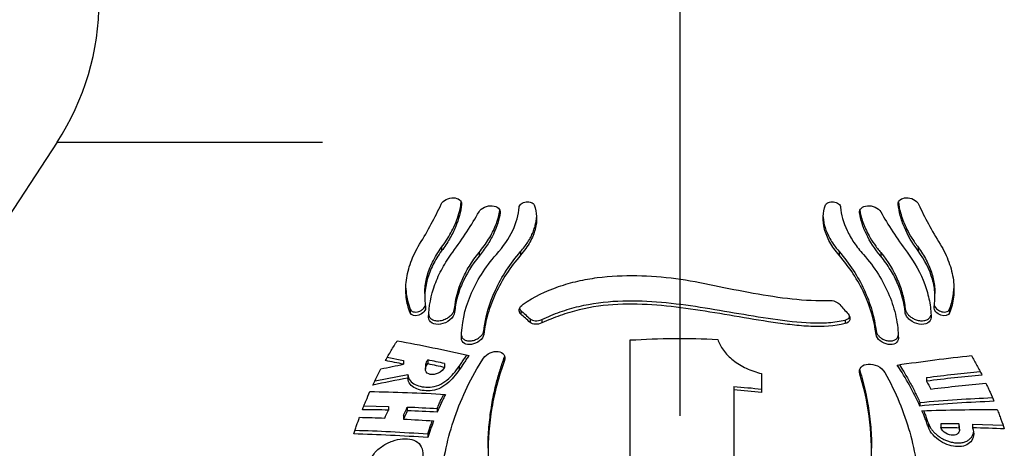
# Model space of a CAD drawing. Header units: millimetres. Extents: x 8 to 586, y 8 to 412.
# Tile 15 of 58: x 65 to 96, y 315 to 329. Entities that reach past the tile are written whole.
import ezdxf

# ---------------------------------------------------------------- set-up
doc = ezdxf.new("R2010")
doc.units = ezdxf.units.MM
doc.linetypes.add('CENTERX2', pattern=[20.32, 12.7, -2.54, 2.54, -2.54])
doc.layers.add('CENTERLINE', color=4, linetype='CENTERX2')
doc.layers.add('DETAIL', color=3, linetype='Continuous')
doc.layers.add('OUTLINE', color=7, linetype='Continuous', lineweight=25)

msp = doc.modelspace()

# ---------------------------------------------------------------- linework, layer by layer
at = {"layer": 'CENTERLINE'}
msp.add_line((85.74983, 389.97839), (85.74983, 154.93955), dxfattribs=at)
at = {"layer": 'DETAIL'}
for p, q in [((66.44556, 324.80584), (74.67735, 324.80584)), ((78.36411, 321.54295), (78.36411, 321.43129)), ((79.52426, 321.37703), (79.52426, 321.26606)), ((80.81332, 321.40896), (80.81332, 321.29846)), ((90.68634, 321.40896), (90.68634, 321.29846)), ((91.9754, 321.37703), (91.9754, 321.26606)), ((93.13555, 321.54295), (93.13555, 321.43129)), ((77.38986, 319.6231), (77.38986, 319.50854)), ((78.76771, 319.64375), (78.76771, 319.53119)), ((80.81965, 319.58468), (80.81965, 319.47416)), ((92.73195, 319.64375), (92.73195, 319.53119)), ((94.10981, 319.6231), (94.10981, 319.50854)), ((81.10812, 319.32399), (81.10812, 319.21369)), ((81.47332, 319.30619), (81.47332, 319.19615)), ((90.87289, 319.28685), (90.87289, 319.17618)), ((79.66848, 318.95282), (79.66848, 318.84117)), ((91.83118, 318.95282), (91.83118, 318.84117)), ((80.31596, 318.1435), (80.31596, 318.03256)), ((91.32805, 317.71967), (91.32805, 317.60859)), ((93.45295, 316.08165), (93.45295, 315.96766))]:
    msp.add_line(p, q, dxfattribs=at)
at = {"layer": 'OUTLINE'}
for p, q in [((66.44556, 324.80584), (51.70518, 302.26208)), ((77.84275, 320.11086), (77.84275, 319.99684)), ((93.65691, 319.99733), (93.65691, 320.11039)), ((76.68212, 318.1334), (77.18668, 318.0337)), ((77.18668, 318.0337), (77.18668, 317.91813)), ((77.93774, 318.05161), (77.93774, 317.93736)), ((80.31596, 318.1435), (80.31973, 318.16582)), ((77.86184, 317.88058), (77.86184, 317.76613)), ((78.45885, 317.93969), (78.45885, 317.82626)), ((78.91375, 317.85356), (78.91375, 317.74081)), ((91.32526, 317.7355), (91.32805, 317.71967)), ((76.30161, 317.40155), (77.31824, 317.60396)), ((77.31824, 317.60396), (77.31824, 317.48858)), ((93.39459, 317.50784), (93.39459, 317.39382)), ((87.42262, 317.22609), (87.42262, 317.12207)), ((75.956, 316.62517), (76.71684, 316.61064)), ((76.71684, 316.61064), (76.71684, 316.49417)), ((77.30164, 316.591), (77.30164, 316.47563)), ((78.22774, 316.54603), (78.22774, 316.43226)), ((93.18979, 316.73408), (93.18979, 316.62042)), ((77.18668, 316.33427), (77.18668, 316.21873)), ((93.83681, 316.06947), (93.83681, 315.95483)), ((94.40069, 316.06642), (94.40069, 315.95077)), ((94.41433, 315.87809), (94.41433, 315.99438)), ((94.82132, 316.06005), (95.76423, 316.03218)), ((94.82132, 316.06005), (94.82132, 315.94361)), ((77.93774, 315.75625), (77.93774, 315.64215)), ((91.69196, 315.19955), (91.69196, 315.31096))]:
    msp.add_line(p, q, dxfattribs=at)
msp.add_arc((59.74983, 329.18388), 8, 326.821068, 0, dxfattribs=at)
for points, knots in [([(78.35085, 322.87738), (78.37747, 322.93519), (78.4343, 322.9902), (78.57684, 323.06343), (78.66128, 323.08121), (78.81036, 323.07543), (78.87587, 323.05276), (78.96366, 322.98085), (78.98669, 322.93149), (78.98118, 322.8767)], [0, 0, 0, 0, 0.25, 0.25, 0.5, 0.5, 0.75, 0.75, 1, 1, 1, 1]), ([(78.36411, 321.54295), (78.41752, 321.61744), (78.52434, 321.76644), (78.65884, 321.99355), (78.77319, 322.22216), (78.86963, 322.46611), (78.94085, 322.70589), (78.96308, 322.86539), (78.97312, 322.93738)], [0, 0, 0, 0, 0.15817519, 0.31636109, 0.47964127, 0.64293611, 0.83884427, 1, 1, 1, 1]), ([(80.76759, 322.78474), (80.77012, 322.821), (80.79201, 322.85853), (80.87222, 322.92165), (80.92939, 322.94487), (81.04471, 322.96091), (81.10208, 322.954), (81.1891, 322.91802), (81.21977, 322.88932), (81.23224, 322.85597)], [0, 0, 0, 0, 0.25, 0.25, 0.5, 0.5, 0.75, 0.75, 1, 1, 1, 1]), ([(90.26742, 322.85597), (90.2799, 322.88933), (90.31004, 322.91769), (90.39716, 322.95394), (90.45381, 322.96091), (90.56947, 322.94514), (90.62689, 322.92192), (90.70723, 322.85903), (90.72953, 322.82106), (90.73207, 322.78474)], [0, 0, 0, 0, 0.25, 0.25, 0.5, 0.5, 0.75, 0.75, 1, 1, 1, 1]), ([(92.51848, 322.8767), (92.51297, 322.93155), (92.53546, 322.98035), (92.62411, 323.05308), (92.68859, 323.07533), (92.83837, 323.08127), (92.92156, 323.06397), (93.06568, 322.99015), (93.12215, 322.93528), (93.14882, 322.87738)], [0, 0, 0, 0, 0.25, 0.25, 0.5, 0.5, 0.75, 0.75, 1, 1, 1, 1]), ([(92.52699, 322.93047), (92.53393, 322.87828), (92.55029, 322.75523), (92.60261, 322.5544), (92.68093, 322.32942), (92.79195, 322.08455), (92.93792, 321.8213), (93.06941, 321.6361), (93.13555, 321.54295)], [0, 0, 0, 0, 0.11764563, 0.27733323, 0.44119605, 0.60504402, 0.80133334, 1, 1, 1, 1]), ([(78.98118, 322.8767), (78.95796, 322.64553), (78.89636, 322.41037), (78.74242, 322.04652), (78.68028, 321.92277), (78.53694, 321.67688), (78.45557, 321.55412), (78.36411, 321.43129)], [0, 0, 0, 0, 0.5, 0.5, 0.75, 0.75, 1, 1, 1, 1]), ([(79.52408, 322.64509), (79.55572, 322.70219), (79.61778, 322.75509), (79.7706, 322.82273), (79.85978, 322.83677), (80.01426, 322.82363), (80.08052, 322.79742), (80.16672, 322.72074), (80.18761, 322.67014), (80.17957, 322.61519)], [0, 0, 0, 0, 0.25, 0.25, 0.5, 0.5, 0.75, 0.75, 1, 1, 1, 1]), ([(79.52426, 321.37703), (79.5789, 321.446), (79.68818, 321.58396), (79.82722, 321.79487), (79.94682, 322.00755), (80.05016, 322.23572), (80.12944, 322.46225), (80.15768, 322.61387), (80.17055, 322.683)], [0, 0, 0, 0, 0.15711063, 0.31423256, 0.47642523, 0.63863263, 0.83521486, 1, 1, 1, 1]), ([(80.17957, 322.61519), (80.14794, 322.39893), (80.07918, 322.17887), (79.91574, 321.83892), (79.85064, 321.72342), (79.70189, 321.4943), (79.61805, 321.3801), (79.52426, 321.26606)], [0, 0, 0, 0, 0.5, 0.5, 0.75, 0.75, 1, 1, 1, 1]), ([(80.06137, 321.31712), (80.28255, 321.56568), (80.44952, 321.81355), (80.68645, 322.31155), (80.75132, 322.55192), (80.76759, 322.78474)], [0, 0, 0, 0, 0.5, 0.5, 1, 1, 1, 1]), ([(81.23224, 322.85597), (81.27658, 322.73743), (81.30143, 322.6195), (81.31364, 322.37099), (81.3003, 322.24055), (81.2325, 321.97592), (81.17877, 321.84247), (81.02874, 321.57177), (80.93123, 321.43351), (80.81332, 321.29846)], [0, 0, 0, 0, 0.25, 0.25, 0.5, 0.5, 0.75, 0.75, 1, 1, 1, 1]), ([(90.68634, 321.29846), (90.56868, 321.43322), (90.47336, 321.56806), (90.32263, 321.83864), (90.26736, 321.97548), (90.1996, 322.23928), (90.18606, 322.36783), (90.19803, 322.61915), (90.22314, 322.73759), (90.26742, 322.85597)], [0, 0, 0, 0, 0.25, 0.25, 0.5, 0.5, 0.75, 0.75, 1, 1, 1, 1]), ([(90.73207, 322.78474), (90.74834, 322.55201), (90.81254, 322.31367), (90.98946, 321.94075), (91.06178, 321.81497), (91.23074, 321.56569), (91.32774, 321.44136), (91.43829, 321.31712)], [0, 0, 0, 0, 0.5, 0.5, 0.75, 0.75, 1, 1, 1, 1]), ([(91.32009, 322.61519), (91.31204, 322.6702), (91.33251, 322.72028), (91.41924, 322.79759), (91.48481, 322.82348), (91.63937, 322.83682), (91.72788, 322.82313), (91.88184, 322.75524), (91.94389, 322.70228), (91.97558, 322.64509)], [0, 0, 0, 0, 0.25, 0.25, 0.5, 0.5, 0.75, 0.75, 1, 1, 1, 1]), ([(91.9754, 321.26606), (91.78766, 321.49436), (91.64113, 321.72101), (91.47694, 322.06092), (91.43157, 322.17463), (91.36124, 322.39735), (91.33592, 322.50695), (91.32009, 322.61519)], [0, 0, 0, 0, 0.5, 0.5, 0.75, 0.75, 1, 1, 1, 1]), ([(91.3284, 322.68374), (91.33773, 322.63154), (91.35888, 322.51325), (91.41798, 322.32238), (91.50217, 322.1127), (91.61902, 321.88391), (91.77114, 321.63746), (91.90703, 321.46419), (91.9754, 321.37703)], [0, 0, 0, 0, 0.12456814, 0.28229467, 0.44413208, 0.60595464, 0.80176553, 1, 1, 1, 1]), ([(93.13555, 321.43129), (92.95246, 321.67718), (92.81119, 321.92027), (92.65647, 322.2841), (92.61452, 322.40571), (92.55151, 322.64386), (92.5301, 322.761), (92.51848, 322.8767)], [0, 0, 0, 0, 0.5, 0.5, 0.75, 0.75, 1, 1, 1, 1]), ([(80.81332, 321.40896), (80.85446, 321.45807), (80.93675, 321.55629), (81.04074, 321.70726), (81.12953, 321.86), (81.20015, 322.01202), (81.25315, 322.16092), (81.28776, 322.30691), (81.30485, 322.41052), (81.30557, 322.46465), (81.30566, 322.47136)], [0, 0, 0, 0, 0.13831689, 0.27664385, 0.41941025, 0.56218926, 0.70034123, 0.83850316, 0.97997174, 1, 1, 1, 1]), ([(90.19254, 322.49011), (90.19669, 322.43695), (90.20511, 322.32927), (90.24579, 322.1621), (90.30796, 321.98886), (90.3957, 321.81153), (90.51606, 321.61631), (90.62553, 321.48301), (90.68634, 321.40896)], [0, 0, 0, 0, 0.15363011, 0.31124865, 0.46884944, 0.63231173, 0.79575124, 1, 1, 1, 1]), ([(77.38986, 319.50854), (77.32884, 319.6617), (77.28812, 319.82297), (77.24826, 320.16187), (77.24941, 320.34144), (77.29711, 320.70813), (77.34295, 320.89363), (77.47933, 321.26693), (77.5708, 321.45593), (77.68377, 321.63973)], [0, 0, 0, 0, 0.25, 0.25, 0.5, 0.5, 0.75, 0.75, 1, 1, 1, 1]), ([(78.36411, 321.43129), (78.25821, 321.28906), (78.16876, 321.14387), (78.02112, 320.84929), (77.96268, 320.69894), (77.83748, 320.24977), (77.82174, 319.96103), (77.86882, 319.69109)], [0, 0, 0, 0, 0.25, 0.25, 0.5, 0.5, 1, 1, 1, 1]), ([(77.84536, 320.11088), (77.84474, 320.13889), (77.84262, 320.23468), (77.86242, 320.40437), (77.90603, 320.62264), (77.97707, 320.84838), (78.07692, 321.08136), (78.20322, 321.31488), (78.31048, 321.46692), (78.36411, 321.54295)], [0, 0, 0, 0, 0.061068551, 0.208860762, 0.356648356, 0.51456327, 0.672476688, 0.83623725, 1, 1, 1, 1]), ([(77.96243, 319.37667), (77.96868, 319.70757), (78.03336, 320.04571), (78.22049, 320.5586), (78.29854, 320.73096), (78.48205, 321.06706), (78.58781, 321.2319), (78.70786, 321.39267)], [0, 0, 0, 0, 0.5, 0.5, 0.75, 0.75, 1, 1, 1, 1]), ([(78.76771, 319.64375), (78.79421, 319.93531), (78.87035, 320.22915), (79.06018, 320.66884), (79.13674, 320.81589), (79.31289, 321.10185), (79.41264, 321.24143), (79.52426, 321.37703)], [0, 0, 0, 0, 0.5, 0.5, 0.75, 0.75, 1, 1, 1, 1]), ([(79.66848, 318.95282), (79.72165, 319.37905), (79.84422, 319.8024), (80.13131, 320.42459), (80.24515, 320.63084), (80.5053, 321.03028), (80.65131, 321.22341), (80.81332, 321.40896)], [0, 0, 0, 0, 0.5, 0.5, 0.75, 0.75, 1, 1, 1, 1]), ([(90.68634, 321.40896), (91.01035, 321.0379), (91.26753, 320.64076), (91.55609, 320.01885), (91.63619, 319.80597), (91.76034, 319.37944), (91.8046, 319.16593), (91.83118, 318.95282)], [0, 0, 0, 0, 0.5, 0.5, 0.75, 0.75, 1, 1, 1, 1]), ([(91.9754, 321.37703), (92.19864, 321.10584), (92.37286, 320.82147), (92.56373, 320.38188), (92.61555, 320.23241), (92.69283, 319.93656), (92.7187, 319.78954), (92.73195, 319.64375)], [0, 0, 0, 0, 0.5, 0.5, 0.75, 0.75, 1, 1, 1, 1]), ([(92.7918, 321.39267), (93.03188, 321.07118), (93.21356, 320.73626), (93.40185, 320.2234), (93.4503, 320.05015), (93.51618, 319.71006), (93.53411, 319.54214), (93.53723, 319.37667)], [0, 0, 0, 0, 0.5, 0.5, 0.75, 0.75, 1, 1, 1, 1]), ([(93.13555, 321.54295), (93.18221, 321.47732), (93.27552, 321.34607), (93.39199, 321.14075), (93.48974, 320.93095), (93.56542, 320.72), (93.61821, 320.51223), (93.651, 320.30844), (93.65475, 320.17648), (93.65664, 320.11038)], [0, 0, 0, 0, 0.1416013, 0.28320128, 0.42895892, 0.57471711, 0.71631089, 0.85790784, 1, 1, 1, 1]), ([(93.63084, 319.69109), (93.65442, 319.82632), (93.66206, 319.96571), (93.64509, 320.2524), (93.62025, 320.40057), (93.49447, 320.85072), (93.34778, 321.14627), (93.13555, 321.43129)], [0, 0, 0, 0, 0.25, 0.25, 0.5, 0.5, 1, 1, 1, 1]), ([(93.81589, 321.63973), (93.92879, 321.45605), (94.01881, 321.2703), (94.15557, 320.89755), (94.20246, 320.70853), (94.25019, 320.34228), (94.25157, 320.16562), (94.21212, 319.82553), (94.1708, 319.66166), (94.10981, 319.50854)], [0, 0, 0, 0, 0.25, 0.25, 0.5, 0.5, 0.75, 0.75, 1, 1, 1, 1]), ([(79.52426, 321.26606), (79.30104, 320.99463), (79.12682, 320.70993), (78.93594, 320.26989), (78.88412, 320.12027), (78.80683, 319.82418), (78.78096, 319.67706), (78.76771, 319.53119)], [0, 0, 0, 0, 0.5, 0.5, 0.75, 0.75, 1, 1, 1, 1]), ([(78.97743, 318.72217), (78.9821, 319.15875), (79.0745, 319.60282), (79.34951, 320.27015), (79.46357, 320.49026), (79.7315, 320.91446), (79.8859, 321.11992), (80.06137, 321.31712)], [0, 0, 0, 0, 0.5, 0.5, 0.75, 0.75, 1, 1, 1, 1]), ([(80.81332, 321.29846), (80.48935, 320.92739), (80.23215, 320.53), (79.94358, 319.9077), (79.86348, 319.69468), (79.73932, 319.26793), (79.69507, 319.05433), (79.66848, 318.84117)], [0, 0, 0, 0, 0.5, 0.5, 0.75, 0.75, 1, 1, 1, 1]), ([(91.83118, 318.84117), (91.77801, 319.26751), (91.65544, 319.69112), (91.36834, 320.3137), (91.2545, 320.52008), (90.99435, 320.91971), (90.84834, 321.11291), (90.68634, 321.29846)], [0, 0, 0, 0, 0.5, 0.5, 0.75, 0.75, 1, 1, 1, 1]), ([(91.43829, 321.31712), (91.78921, 320.92274), (92.05584, 320.49738), (92.33181, 319.83016), (92.40152, 319.60515), (92.49527, 319.16099), (92.5199, 318.94047), (92.52223, 318.72217)], [0, 0, 0, 0, 0.5, 0.5, 0.75, 0.75, 1, 1, 1, 1]), ([(92.73195, 319.53119), (92.70545, 319.8229), (92.62932, 320.11699), (92.43947, 320.55715), (92.36291, 320.70436), (92.18676, 320.99062), (92.08702, 321.13034), (91.9754, 321.26606)], [0, 0, 0, 0, 0.5, 0.5, 0.75, 0.75, 1, 1, 1, 1]), ([(80.8916, 319.77915), (81.22796, 320.01097), (81.59715, 320.18763), (82.18724, 320.39144), (82.38671, 320.44857), (82.78685, 320.54059), (82.98841, 320.57561), (83.59681, 320.65429), (84.00958, 320.67247), (84.82304, 320.65984), (85.22575, 320.62811), (86.02461, 320.52074), (86.4203, 320.44347), (87.21642, 320.28036), (87.61727, 320.19599), (88.4346, 320.05064), (88.83669, 319.98894), (89.62345, 319.90186), (90.01457, 319.88303), (90.38733, 319.89728)], [0, 0, 0, 0, 0.125, 0.125, 0.1875, 0.1875, 0.25, 0.25, 0.375, 0.375, 0.5, 0.5, 0.625, 0.625, 0.75, 0.75, 0.875, 0.875, 1, 1, 1, 1]), ([(77.25784, 320.2748), (77.26026, 320.21861), (77.26594, 320.08643), (77.30545, 319.86607), (77.3594, 319.71077), (77.38986, 319.6231)], [0, 0, 0, 0, 0.24364777, 0.57303688, 1, 1, 1, 1]), ([(94.10981, 319.6231), (94.13403, 319.6907), (94.18248, 319.8259), (94.22786, 320.04104), (94.23824, 320.19154), (94.2434, 320.26636)], [0, 0, 0, 0, 0.33461702, 0.66921522, 1, 1, 1, 1]), ([(81.47332, 319.30619), (81.66009, 319.39332), (81.84944, 319.47024), (82.23286, 319.60529), (82.42696, 319.66337), (83.01854, 319.80503), (83.42618, 319.85765), (84.22952, 319.89746), (84.6295, 319.88603), (85.42965, 319.82395), (85.83095, 319.77302), (87.03221, 319.59306), (87.82993, 319.43825), (89.03371, 319.26627), (89.42239, 319.21559), (89.99247, 319.19289), (90.18011, 319.19448), (90.5381, 319.2215), (90.70984, 319.24671), (90.87289, 319.28685)], [0, 0, 0, 0, 0.0625, 0.0625, 0.125, 0.125, 0.25, 0.25, 0.375, 0.375, 0.5, 0.5, 0.75, 0.75, 0.875, 0.875, 0.9375, 0.9375, 1, 1, 1, 1]), ([(90.38733, 319.89728), (90.44348, 319.89942), (90.50466, 319.889), (90.61954, 319.84327), (90.67272, 319.80761), (90.70995, 319.7653)], [0, 0, 0, 0, 0.5, 0.5, 1, 1, 1, 1]), ([(77.38986, 319.6231), (77.40052, 319.60531), (77.4218, 319.56978), (77.48604, 319.54039), (77.5677, 319.53233), (77.66143, 319.55118), (77.75013, 319.59467), (77.81608, 319.65239), (77.85309, 319.70366), (77.85968, 319.73189), (77.86173, 319.74067)], [0, 0, 0, 0, 0.13607018, 0.27171842, 0.41892192, 0.57060261, 0.71352681, 0.83909428, 0.94994155, 1, 1, 1, 1]), ([(77.86882, 319.69109), (77.87656, 319.6467), (77.85821, 319.59224), (77.77789, 319.49836), (77.71793, 319.46051), (77.53919, 319.40039), (77.42218, 319.4274), (77.38986, 319.50854)], [0, 0, 0, 0, 0.25, 0.25, 0.5, 0.5, 1, 1, 1, 1]), ([(78.76771, 319.53119), (78.76037, 319.45029), (78.70527, 319.35999), (78.53766, 319.22194), (78.4294, 319.17563), (78.23039, 319.14368), (78.13765, 319.15629), (78.00326, 319.23212), (77.96091, 319.29616), (77.96243, 319.37667)], [0, 0, 0, 0, 0.25, 0.25, 0.5, 0.5, 0.75, 0.75, 1, 1, 1, 1]), ([(77.96858, 319.46272), (77.97176, 319.43961), (77.97941, 319.38388), (78.04211, 319.31866), (78.14355, 319.27109), (78.25784, 319.26214), (78.35954, 319.27671), (78.43659, 319.29843), (78.51086, 319.33031), (78.59729, 319.38063), (78.68371, 319.45605), (78.74974, 319.55345), (78.76183, 319.61419), (78.76771, 319.64375)], [0, 0, 0, 0, 0.07867201, 0.18969817, 0.31069911, 0.44184112, 0.50869096, 0.57549989, 0.63781517, 0.70008025, 0.80924238, 0.90719041, 1, 1, 1, 1]), ([(80.81965, 319.47416), (80.77893, 319.51083), (80.7606, 319.56217), (80.78429, 319.67562), (80.82748, 319.73496), (80.8916, 319.77915)], [0, 0, 0, 0, 0.5, 0.5, 1, 1, 1, 1]), ([(80.78172, 319.63863), (80.78207, 319.63684), (80.78637, 319.61509), (80.80372, 319.59924), (80.81965, 319.58468)], [0, 0, 0, 0, 0.08206018, 1, 1, 1, 1]), ([(90.87289, 319.17618), (90.54623, 319.09605), (90.18843, 319.07538), (89.61918, 319.09779), (89.42472, 319.1147), (89.03605, 319.15943), (88.83974, 319.18563), (88.24536, 319.27145), (87.83849, 319.33987), (87.03296, 319.47749), (86.63316, 319.54661), (85.83419, 319.66635), (85.43502, 319.71707), (84.63215, 319.77927), (84.22749, 319.79049), (83.42553, 319.74989), (83.02663, 319.69837), (82.43193, 319.55549), (82.23514, 319.49632), (81.84946, 319.36043), (81.65973, 319.28321), (81.47332, 319.19615)], [0, 0, 0, 0, 0.125, 0.125, 0.1875, 0.1875, 0.25, 0.25, 0.375, 0.375, 0.5, 0.5, 0.625, 0.625, 0.75, 0.75, 0.875, 0.875, 0.9375, 0.9375, 1, 1, 1, 1]), ([(92.73195, 319.64375), (92.73825, 319.6128), (92.75086, 319.55084), (92.81597, 319.45723), (92.90713, 319.37621), (93.01923, 319.31293), (93.14635, 319.27203), (93.2807, 319.26066), (93.38463, 319.28258), (93.45405, 319.3209), (93.4952, 319.35976), (93.52201, 319.40112), (93.52858, 319.43158), (93.53122, 319.44386)], [0, 0, 0, 0, 0.09903268, 0.19821509, 0.29488039, 0.39416182, 0.50200166, 0.62194823, 0.75344054, 0.82192865, 0.89038419, 0.95579918, 1, 1, 1, 1]), ([(93.53723, 319.37667), (93.53876, 319.29615), (93.49622, 319.23184), (93.36127, 319.15605), (93.26806, 319.14374), (93.07003, 319.1758), (92.96207, 319.22199), (92.83671, 319.32509), (92.80088, 319.36522), (92.75055, 319.44786), (92.73563, 319.49066), (92.73195, 319.53119)], [0, 0, 0, 0, 0.25, 0.25, 0.5, 0.5, 0.75, 0.75, 0.875, 0.875, 1, 1, 1, 1]), ([(94.10981, 319.50854), (94.07746, 319.42734), (93.96098, 319.40028), (93.78173, 319.46048), (93.72292, 319.49725), (93.64119, 319.59233), (93.62308, 319.64659), (93.63084, 319.69109)], [0, 0, 0, 0, 0.5, 0.5, 0.75, 0.75, 1, 1, 1, 1]), ([(93.63669, 319.74089), (93.64287, 319.72364), (93.65587, 319.68735), (93.70162, 319.63456), (93.76181, 319.58868), (93.83398, 319.5542), (93.91427, 319.53483), (93.99603, 319.53598), (94.06431, 319.56145), (94.09814, 319.59657), (94.10811, 319.61925), (94.10981, 319.6231)], [0, 0, 0, 0, 0.09640291, 0.20279243, 0.30871353, 0.42171389, 0.54720182, 0.68710327, 0.83740008, 0.97236801, 1, 1, 1, 1]), ([(81.10812, 319.32399), (81.14619, 319.28947), (81.20204, 319.26881), (81.3323, 319.26117), (81.40596, 319.27476), (81.47332, 319.30619)], [0, 0, 0, 0, 0.5, 0.5, 1, 1, 1, 1]), ([(90.96245, 319.47604), (91.01538, 319.41494), (91.03212, 319.34481), (90.99465, 319.23403), (90.94293, 319.19336), (90.87289, 319.17618)], [0, 0, 0, 0, 0.5, 0.5, 1, 1, 1, 1]), ([(90.87289, 319.28685), (90.90174, 319.2977), (90.95946, 319.31942), (91.00441, 319.36162), (91.00861, 319.39114), (91.00898, 319.39375)], [0, 0, 0, 0, 0.47670941, 0.95387625, 1, 1, 1, 1]), ([(78.98312, 318.81013), (78.98602, 318.79035), (78.99304, 318.74237), (79.04792, 318.68567), (79.13629, 318.64413), (79.25474, 318.6342), (79.38565, 318.66074), (79.50655, 318.72011), (79.59707, 318.79839), (79.65211, 318.87935), (79.66332, 318.92963), (79.66848, 318.95282)], [0, 0, 0, 0, 0.07953217, 0.1929768, 0.31560202, 0.44706754, 0.579641, 0.70353105, 0.81393225, 0.9141885, 1, 1, 1, 1]), ([(81.47332, 319.19615), (81.40597, 319.16469), (81.33254, 319.15104), (81.20193, 319.15859), (81.14619, 319.17921), (81.10812, 319.21369)], [0, 0, 0, 0, 0.5, 0.5, 1, 1, 1, 1]), ([(91.83118, 318.95282), (91.83757, 318.92587), (91.85037, 318.87196), (91.90934, 318.79199), (91.99041, 318.72381), (92.08924, 318.67195), (92.19997, 318.64073), (92.31536, 318.63606), (92.41957, 318.66472), (92.49646, 318.72231), (92.51086, 318.78053), (92.51734, 318.80673)], [0, 0, 0, 0, 0.09963027, 0.19938672, 0.29708824, 0.39769909, 0.50656319, 0.62659127, 0.75671043, 0.89048697, 1, 1, 1, 1]), ([(76.62312, 318.02844), (76.6519, 318.0805), (76.68109, 318.13243), (76.71069, 318.18423), (76.74029, 318.23602), (76.7703, 318.28768), (76.80072, 318.33919), (76.86109, 318.44143), (76.92309, 318.54309), (76.9867, 318.64407)], [0, 0, 0, 0, 0.000195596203, 0.000195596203, 0.000195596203, 0.000391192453, 0.000391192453, 0.000391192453, 0.000779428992, 0.000779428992, 0.000779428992, 0.000779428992]), ([(79.66848, 318.84117), (79.65984, 318.77188), (79.61144, 318.69618), (79.46801, 318.58178), (79.37612, 318.54394), (79.20578, 318.51967), (79.12706, 318.53191), (79.01228, 318.59907), (78.97671, 318.65404), (78.97743, 318.72217)], [0, 0, 0, 0, 0.25, 0.25, 0.5, 0.5, 0.75, 0.75, 1, 1, 1, 1]), ([(84.2107, 311.90843), (84.2107, 313.15167), (84.2107, 314.33632), (84.2107, 316.5896), (84.2107, 317.65935), (84.2107, 318.66902)], [0, 0, 0, 0, 0.5, 0.5, 1, 1, 1, 1]), ([(86.92373, 318.68933), (86.96005, 318.57221), (87.01836, 318.4588), (87.18042, 318.23881), (87.28251, 318.13529), (87.52251, 317.94781), (87.6611, 317.86377), (87.95762, 317.72489), (88.11838, 317.66863), (88.28197, 317.62854)], [0, 0, 0, 0, 0.25, 0.25, 0.5, 0.5, 0.75, 0.75, 1, 1, 1, 1]), ([(92.52223, 318.72217), (92.52296, 318.65404), (92.48704, 318.59871), (92.37212, 318.53178), (92.29272, 318.51973), (92.12356, 318.54404), (92.03184, 318.58171), (91.88855, 318.69584), (91.83984, 318.77177), (91.83118, 318.84117)], [0, 0, 0, 0, 0.25, 0.25, 0.5, 0.5, 0.75, 0.75, 1, 1, 1, 1]), ([(79.66383, 318.10583), (79.70903, 318.17569), (79.78553, 318.23589), (79.95182, 318.30848), (80.04157, 318.32178), (80.19352, 318.30273), (80.25787, 318.27025), (80.33218, 318.17151), (80.34242, 318.10362), (80.31596, 318.03256)], [0, 0, 0, 0, 0.25, 0.25, 0.5, 0.5, 0.75, 0.75, 1, 1, 1, 1]), ([(77.93774, 318.05161), (77.91977, 318.02831), (77.88382, 317.98172), (77.86136, 317.92024), (77.86421, 317.88932), (77.86501, 317.88067)], [0, 0, 0, 0, 0.41856136, 0.83729492, 1, 1, 1, 1]), ([(92.10708, 317.65626), (92.44599, 317.05273), (92.69767, 316.43462), (92.96216, 315.4956), (93.03128, 315.17987), (93.13087, 314.54696), (93.16077, 314.2338), (93.1938, 313.30358), (93.14112, 312.69578), (92.8801, 311.50024), (92.67616, 310.93227), (92.25616, 310.12116), (92.09692, 309.8577), (91.73616, 309.3454), (91.53425, 309.09672), (91.09541, 308.62905), (90.85737, 308.40827), (90.46994, 308.0989), (90.33568, 307.99922), (90.05571, 307.80504), (89.90949, 307.71056), (89.45954, 307.44106), (89.14319, 307.27874), (88.64205, 307.06465), (88.47055, 306.99821), (88.11805, 306.87608), (87.93647, 306.8203), (87.38868, 306.67378), (87.01595, 306.60232), (86.44527, 306.53647), (86.2531, 306.52144), (85.86472, 306.50588), (85.66821, 306.50546), (85.08679, 306.52622), (84.70521, 306.56895), (83.95368, 306.70926), (83.58212, 306.80798), (82.87882, 307.04899), (82.54329, 307.19171), (81.90227, 307.51681), (81.60066, 307.69749), (81.04109, 308.08339), (80.78136, 308.28909), (80.29713, 308.7347), (80.07693, 308.96966), (79.67762, 309.45841), (79.4981, 309.71262), (79.17658, 310.23971), (79.03421, 310.51352), (78.66496, 311.35737), (78.499, 311.93886), (78.36086, 312.84256), (78.33353, 313.15068), (78.31759, 313.77031), (78.32879, 314.08092), (78.41893, 315.01559), (78.55345, 315.64266), (78.98861, 316.90238), (79.2831, 317.51736), (79.66383, 318.10583)], [0, 0, 0, 0, 0.0625, 0.0625, 0.09375, 0.09375, 0.125, 0.125, 0.1875, 0.1875, 0.25, 0.25, 0.28125, 0.28125, 0.3125, 0.3125, 0.34375, 0.34375, 0.359375, 0.359375, 0.375, 0.375, 0.40625, 0.40625, 0.421875, 0.421875, 0.4375, 0.4375, 0.46875, 0.46875, 0.484375, 0.484375, 0.5, 0.5, 0.53125, 0.53125, 0.5625, 0.5625, 0.59375, 0.59375, 0.625, 0.625, 0.65625, 0.65625, 0.6875, 0.6875, 0.71875, 0.71875, 0.75, 0.75, 0.8125, 0.8125, 0.84375, 0.84375, 0.875, 0.875, 0.9375, 0.9375, 1, 1, 1, 1]), ([(78.91375, 317.85356), (78.93823, 317.89176), (78.98719, 317.96817), (79.06307, 318.08134), (79.11739, 318.16088), (79.14694, 318.20229), (79.15013, 318.20676)], [0, 0, 0, 0, 0.32141055, 0.6428212, 0.96150386, 1, 1, 1, 1]), ([(79.21963, 318.19198), (79.19274, 318.15482), (79.16618, 318.1175), (79.13994, 318.08003), (79.1137, 318.04256), (79.08778, 318.00494), (79.06219, 317.96718), (79.01143, 317.89227), (78.96195, 317.81679), (78.91375, 317.74081)], [0, 0, 0, 0, 0.000149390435, 0.000149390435, 0.000149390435, 0.000298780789, 0.000298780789, 0.000298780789, 0.000595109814, 0.000595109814, 0.000595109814, 0.000595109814]), ([(80.31596, 318.03256), (80.13472, 317.54587), (80.00623, 317.05541), (79.83963, 316.07295), (79.80168, 315.58073), (79.81187, 314.8416), (79.82669, 314.59455), (79.87873, 314.10787), (79.91592, 313.86732), (80.0612, 313.15397), (80.20251, 312.6893), (80.58573, 311.78337), (80.8302, 311.33932), (81.27644, 310.72155), (81.43882, 310.52244), (81.79577, 310.13521), (81.99179, 309.94644), (82.41382, 309.59183), (82.6396, 309.42578), (83.12571, 309.12085), (83.389, 308.98076), (83.94159, 308.74319), (84.2302, 308.6454), (84.68431, 308.5357), (84.84015, 308.50526), (85.15152, 308.45918), (85.46394, 308.42739), (85.77846, 308.42426), (86.09405, 308.43574), (86.25346, 308.44894), (86.72454, 308.50993), (87.02776, 308.57828), (87.46801, 308.71737), (87.61301, 308.77019), (87.89292, 308.88529), (88.02829, 308.94764), (88.42196, 309.14747), (88.66793, 309.29765), (89.13134, 309.62643), (89.3459, 309.80323), (89.73951, 310.17065), (89.91991, 310.36229), (90.25243, 310.7591), (90.40517, 310.96523), (90.6822, 311.38988), (90.80604, 311.60684), (91.1388, 312.26988), (91.30943, 312.72794), (91.49756, 313.43685), (91.54895, 313.67776), (91.62821, 314.16131), (91.65621, 314.40408), (91.70664, 315.13536), (91.69585, 315.62687), (91.58285, 316.61767), (91.48013, 317.11702), (91.32805, 317.60859)], [0, 0, 0, 0, 0.0625, 0.0625, 0.125, 0.125, 0.15625, 0.15625, 0.1875, 0.1875, 0.25, 0.25, 0.3125, 0.3125, 0.34375, 0.34375, 0.375, 0.375, 0.40625, 0.40625, 0.4375, 0.4375, 0.46875, 0.46875, 0.484375, 0.484375, 0.5, 0.515625, 0.515625, 0.53125, 0.53125, 0.5625, 0.5625, 0.578125, 0.578125, 0.59375, 0.59375, 0.625, 0.625, 0.65625, 0.65625, 0.6875, 0.6875, 0.71875, 0.71875, 0.75, 0.75, 0.8125, 0.8125, 0.84375, 0.84375, 0.875, 0.875, 0.9375, 0.9375, 1, 1, 1, 1]), ([(79.81261, 315.31082), (79.81118, 315.37423), (79.80513, 315.64246), (79.84211, 316.11872), (79.92457, 316.73603), (80.04373, 317.27982), (80.17598, 317.74925), (80.2693, 318.01208), (80.31596, 318.1435)], [0, 0, 0, 0, 0.06719564, 0.28422717, 0.5010266, 0.71722301, 0.85861298, 1, 1, 1, 1]), ([(94.78894, 318.18429), (94.81761, 318.13411), (94.84591, 318.0838), (94.87381, 318.03337), (94.90172, 317.98294), (94.92925, 317.93239), (94.95638, 317.88174), (95.01025, 317.78119), (95.06261, 317.6802), (95.11344, 317.57887)], [0, 0, 0, 0, 0.000189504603, 0.000189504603, 0.000189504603, 0.00037900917, 0.00037900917, 0.00037900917, 0.000755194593, 0.000755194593, 0.000755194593, 0.000755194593]), ([(77.31824, 317.60396), (77.31937, 317.52892), (77.34729, 317.46554), (77.43092, 317.36208), (77.48718, 317.32101), (77.67682, 317.22646), (77.83369, 317.19679), (78.09199, 317.21733), (78.18336, 317.23583), (78.36468, 317.30838), (78.45081, 317.36309), (78.68216, 317.55175), (78.8014, 317.70359), (78.91375, 317.85356)], [0, 0, 0, 0, 0.125, 0.125, 0.25, 0.25, 0.5, 0.5, 0.625, 0.625, 0.75, 0.75, 1, 1, 1, 1]), ([(78.91375, 317.74081), (78.85772, 317.66594), (78.80035, 317.59151), (78.67484, 317.44734), (78.60583, 317.37638), (78.45166, 317.25022), (78.36468, 317.19497), (78.18627, 317.12291), (78.09444, 317.10368), (77.83536, 317.08207), (77.67757, 317.11145), (77.48745, 317.20573), (77.43157, 317.24625), (77.34732, 317.35002), (77.31937, 317.41358), (77.31824, 317.48858)], [0, 0, 0, 0, 0.125, 0.125, 0.25, 0.25, 0.375, 0.375, 0.5, 0.5, 0.75, 0.75, 0.875, 0.875, 1, 1, 1, 1]), ([(78.45885, 317.82626), (78.42447, 317.75038), (78.34775, 317.68079), (78.17708, 317.59943), (78.08714, 317.58698), (77.94247, 317.61553), (77.88585, 317.65798), (77.859, 317.75202), (77.85973, 317.78848), (77.88366, 317.8643), (77.9065, 317.90262), (77.93774, 317.93736)], [0, 0, 0, 0, 0.25, 0.25, 0.5, 0.5, 0.75, 0.75, 0.875, 0.875, 1, 1, 1, 1]), ([(91.32805, 317.60859), (91.30194, 317.693), (91.3192, 317.77156), (91.41586, 317.88333), (91.49506, 317.91743), (91.67704, 317.93088), (91.78257, 317.91012), (91.97375, 317.81567), (92.05971, 317.74062), (92.10708, 317.65626)], [0, 0, 0, 0, 0.25, 0.25, 0.5, 0.5, 0.75, 0.75, 1, 1, 1, 1]), ([(91.32805, 317.71967), (91.39052, 317.49903), (91.51567, 317.05703), (91.62787, 316.3868), (91.68798, 315.80325), (91.68614, 315.44562), (91.68545, 315.31092)], [0, 0, 0, 0, 0.276617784, 0.554157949, 0.832074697, 1, 1, 1, 1]), ([(92.55275, 317.90224), (92.59795, 317.8321), (92.71052, 317.6574), (92.87191, 317.37433), (93.04072, 317.0552), (93.14007, 316.84118), (93.18979, 316.73408)], [0, 0, 0, 0, 0.185130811, 0.461102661, 0.73033895, 1, 1, 1, 1]), ([(93.39459, 317.50784), (93.68383, 317.54327), (94.24289, 317.61176), (94.79111, 317.66468), (95.0557, 317.69023)], [0, 0, 0, 0, 0.51735696, 1, 1, 1, 1]), ([(95.23641, 317.32689), (95.25845, 317.28043), (95.28018, 317.23391), (95.30159, 317.18734), (95.323, 317.14077), (95.34409, 317.09414), (95.36487, 317.04746), (95.40615, 316.95475), (95.44618, 316.86184), (95.48497, 316.76879)], [0, 0, 0, 0, 0.00017155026, 0.00017155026, 0.00017155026, 0.000343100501, 0.000343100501, 0.000343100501, 0.000683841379, 0.000683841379, 0.000683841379, 0.000683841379]), ([(75.90935, 316.50793), (75.92778, 316.55506), (75.94652, 316.60216), (75.96558, 316.64923), (75.98464, 316.69631), (76.00401, 316.74334), (76.0237, 316.79034), (76.06282, 316.88369), (76.10318, 316.97689), (76.1448, 317.06988)], [0, 0, 0, 0, 0.000172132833, 0.000172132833, 0.000172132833, 0.000344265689, 0.000344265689, 0.000344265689, 0.000686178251, 0.000686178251, 0.000686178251, 0.000686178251]), ([(78.22774, 316.54603), (78.24767, 316.59243), (78.28755, 316.68524), (78.35383, 316.83223), (78.40304, 316.93214), (78.42966, 316.98619)], [0, 0, 0, 0, 0.314590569, 0.629181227, 1, 1, 1, 1]), ([(78.4834, 316.98358), (78.46026, 316.93783), (78.43756, 316.89197), (78.41529, 316.84601), (78.39303, 316.80005), (78.3712, 316.75399), (78.34981, 316.70783), (78.3074, 316.61631), (78.2667, 316.52442), (78.22774, 316.43226)], [0, 0, 0, 0, 0.000172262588, 0.000172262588, 0.000172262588, 0.00034452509, 0.00034452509, 0.00034452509, 0.000686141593, 0.000686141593, 0.000686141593, 0.000686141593]), ([(93.18979, 316.73408), (93.57732, 316.76659), (94.33586, 316.83021), (95.07419, 316.86635), (95.43531, 316.88403)], [0, 0, 0, 0, 0.51089474, 1, 1, 1, 1]), ([(95.5895, 316.50999), (95.609, 316.46013), (95.62815, 316.41024), (95.64694, 316.36032), (95.66573, 316.3104), (95.68417, 316.26045), (95.70225, 316.21049), (95.73817, 316.11122), (95.7727, 316.01187), (95.80583, 315.9125)], [0, 0, 0, 0, 0.000182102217, 0.000182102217, 0.000182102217, 0.000364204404, 0.000364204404, 0.000364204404, 0.000726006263, 0.000726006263, 0.000726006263, 0.000726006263]), ([(75.64261, 315.75531), (75.65638, 315.79855), (75.67042, 315.8418), (75.68472, 315.88504), (75.69902, 315.92828), (75.71359, 315.97151), (75.72842, 316.01473), (75.75791, 316.10071), (75.78846, 316.18666), (75.82006, 316.27254)], [0, 0, 0, 0, 0.000157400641, 0.000157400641, 0.000157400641, 0.000314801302, 0.000314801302, 0.000314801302, 0.000627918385, 0.000627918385, 0.000627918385, 0.000627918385]), ([(93.45295, 315.96766), (93.43779, 316.01013), (93.42226, 316.05256), (93.40638, 316.09495), (93.39049, 316.13734), (93.37425, 316.17968), (93.35764, 316.22198), (93.32465, 316.30601), (93.29023, 316.38985), (93.25439, 316.47343)], [0, 0, 0, 0, 0.000156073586, 0.000156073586, 0.000156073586, 0.000312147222, 0.000312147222, 0.000312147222, 0.000622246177, 0.000622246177, 0.000622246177, 0.000622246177]), ([(93.3016, 316.47473), (93.30355, 316.47011), (93.3232, 316.42337), (93.37531, 316.29254), (93.42194, 316.1659), (93.45295, 316.08165)], [0, 0, 0, 0, 0.035478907, 0.358413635, 1, 1, 1, 1]), ([(75.68059, 315.87233), (76.04504, 315.86016), (76.78694, 315.83539), (77.54968, 315.78293), (77.93774, 315.75625)], [0, 0, 0, 0, 0.49123388, 1, 1, 1, 1]), ([(77.93774, 315.75625), (77.95156, 315.79963), (77.97919, 315.88639), (78.02485, 316.02197), (78.05908, 316.11389), (78.07723, 316.16264)], [0, 0, 0, 0, 0.31955836, 0.63911677, 1, 1, 1, 1]), ([(78.11799, 316.16007), (78.10143, 316.11695), (78.08525, 316.07377), (78.06944, 316.03056), (78.05364, 315.98734), (78.0382, 315.94408), (78.02314, 315.90079), (77.9932, 315.8147), (77.96473, 315.72846), (77.93774, 315.64215)], [0, 0, 0, 0, 0.000158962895, 0.000158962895, 0.000158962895, 0.000317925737, 0.000317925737, 0.000317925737, 0.000634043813, 0.000634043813, 0.000634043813, 0.000634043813]), ([(93.45295, 316.08165), (93.4652, 316.05178), (93.48969, 315.99203), (93.5453, 315.90449), (93.61285, 315.82178), (93.692, 315.74461), (93.78076, 315.67507), (93.88027, 315.61217), (93.98773, 315.55921), (94.10527, 315.51622), (94.22675, 315.48762), (94.35268, 315.47489), (94.47497, 315.48145), (94.59026, 315.50877), (94.69056, 315.55768), (94.77109, 315.62519), (94.82431, 315.71059), (94.85071, 315.77391), (94.85235, 315.81093), (94.85239, 315.81186)], [0, 0, 0, 0, 0.05177699, 0.10356113, 0.15523022, 0.20691949, 0.26069593, 0.314496, 0.37428576, 0.4340991, 0.5011839, 0.56828283, 0.64132945, 0.71436302, 0.78836347, 0.86230865, 0.93031488, 0.99825443, 1, 1, 1, 1]), ([(94.82132, 315.94361), (94.85352, 315.85922), (94.8639, 315.7767), (94.8438, 315.62964), (94.81332, 315.56496), (94.72234, 315.462), (94.6623, 315.42339), (94.52168, 315.37268), (94.44328, 315.361), (94.18804, 315.36572), (94.00051, 315.42191), (93.74309, 315.58504), (93.6651, 315.6503), (93.5331, 315.80159), (93.48291, 315.88377), (93.45295, 315.96766)], [0, 0, 0, 0, 0.125, 0.125, 0.25, 0.25, 0.375, 0.375, 0.5, 0.5, 0.75, 0.75, 0.875, 0.875, 1, 1, 1, 1]), ([(94.40069, 315.95077), (94.42572, 315.88223), (94.41412, 315.81814), (94.33984, 315.73412), (94.27934, 315.71279), (94.14135, 315.71402), (94.06456, 315.73632), (93.9249, 315.8221), (93.86423, 315.88637), (93.83681, 315.95483)], [0, 0, 0, 0, 0.25, 0.25, 0.5, 0.5, 0.75, 0.75, 1, 1, 1, 1]), ([(94.41193, 315.99422), (94.41175, 316.01185), (94.4115, 316.03534), (94.40285, 316.06021), (94.40069, 316.06642)], [0, 0, 0, 0, 0.75043212, 1, 1, 1, 1]), ([(76.12615, 314.84749), (76.14997, 314.9471), (76.19907, 315.04949), (76.34173, 315.23422), (76.4347, 315.31657), (76.6335, 315.44805), (76.73845, 315.49805), (76.94964, 315.57116), (77.05366, 315.59373), (77.2586, 315.61133), (77.35506, 315.60598), (77.53088, 315.56048), (77.60769, 315.51887), (77.72264, 315.3977), (77.76048, 315.3212), (77.79282, 315.14783), (77.7874, 315.05073), (77.75331, 314.95018)], [0, 0, 0, 0, 0.125, 0.125, 0.25, 0.25, 0.375, 0.375, 0.5, 0.5, 0.625, 0.625, 0.75, 0.75, 0.875, 0.875, 1, 1, 1, 1])]:
    msp.add_open_spline(points, degree=3, knots=knots, dxfattribs=at)
for points in [[(77.68377, 321.63973), (77.94335, 322.06203), (78.16507, 322.47408), (78.35085, 322.87738)], [(78.70786, 321.39267), (79.02781, 321.82113), (79.29877, 322.23844), (79.52408, 322.64509)], [(91.97558, 322.64509), (92.20089, 322.23844), (92.47185, 321.82113), (92.7918, 321.39267)], [(93.14882, 322.87738), (93.3346, 322.47408), (93.55631, 322.06203), (93.81589, 321.63973)], [(80.81965, 319.58468), (80.9157, 319.49814), (81.01186, 319.41125), (81.10812, 319.32399)], [(90.70995, 319.7653), (90.79411, 319.66965), (90.87828, 319.57323), (90.96245, 319.47604)], [(81.10812, 319.21369), (81.01186, 319.30087), (80.91571, 319.38768), (80.81965, 319.47416)], [(76.9867, 318.64407), (77.7203, 318.51089), (78.46476, 318.35995), (79.21963, 318.19198)], [(84.2107, 318.66902), (85.11356, 318.72624), (86.01792, 318.73271), (86.92373, 318.68933)], [(77.18668, 317.91813), (76.99804, 317.95614), (76.81018, 317.99291), (76.62312, 318.02844)], [(78.45885, 317.93969), (78.28456, 317.97796), (78.11086, 318.01527), (77.93774, 318.05161)], [(92.48706, 317.89321), (93.26678, 318.00866), (94.03432, 318.10606), (94.78894, 318.18429)], [(76.23699, 317.27117), (76.31999, 317.43929), (76.403, 317.6068), (76.48604, 317.77364)], [(76.48604, 317.77364), (76.71803, 317.82333), (76.9516, 317.87151), (77.18668, 317.91813)], [(77.93774, 317.93736), (78.11086, 317.90131), (78.28456, 317.86427), (78.45885, 317.82626)], [(93.18979, 316.62042), (92.99402, 317.05513), (92.75975, 317.48204), (92.48706, 317.89321)], [(77.31824, 317.48858), (76.95424, 317.41966), (76.59384, 317.34718), (76.23699, 317.27117)], [(88.28197, 317.62854), (88.28197, 317.43524), (88.28197, 317.2398), (88.28197, 317.04226)], [(95.11344, 317.57887), (94.54815, 317.52813), (93.97509, 317.46629), (93.39459, 317.39382)], [(93.39459, 317.39382), (93.43986, 317.31194), (93.48512, 317.22985), (93.53037, 317.14756)], [(87.42262, 317.22609), (87.71102, 317.20538), (87.99749, 317.17928), (88.28197, 317.14764)], [(87.42262, 317.12207), (87.42262, 315.51686), (87.42262, 313.78522), (87.42262, 311.92512)], [(88.28197, 317.04226), (87.99756, 317.07447), (87.71109, 317.10102), (87.42262, 317.12207)], [(93.53037, 317.14756), (94.10662, 317.21809), (94.67539, 317.278), (95.23641, 317.32689)], [(76.1448, 317.06988), (76.90973, 317.0603), (77.68949, 317.03124), (78.4834, 316.98358)], [(76.71684, 316.49417), (76.44579, 316.50112), (76.17662, 316.50572), (75.90935, 316.50793)], [(76.60089, 316.24665), (76.63953, 316.32929), (76.67819, 316.4118), (76.71684, 316.49417)], [(77.18668, 316.33427), (77.22499, 316.42002), (77.26331, 316.50559), (77.30164, 316.591)], [(77.30164, 316.47563), (77.26331, 316.39016), (77.22499, 316.30453), (77.18668, 316.21873)], [(77.30164, 316.591), (77.60821, 316.57889), (77.91692, 316.56388), (78.22774, 316.54603)], [(78.22774, 316.43226), (77.91689, 316.44961), (77.60818, 316.46408), (77.30164, 316.47563)], [(95.48497, 316.76879), (94.73398, 316.7384), (93.96872, 316.68867), (93.18979, 316.62042)], [(93.25439, 316.47343), (94.04743, 316.5043), (94.82598, 316.51672), (95.5895, 316.50999)], [(75.82006, 316.27254), (76.07856, 316.26618), (76.33884, 316.25754), (76.60089, 316.24665)], [(77.18668, 316.21873), (77.49492, 316.20218), (77.80537, 316.18261), (78.11799, 316.16007)], [(94.40069, 316.06642), (94.21355, 316.06846), (94.02558, 316.06948), (93.83681, 316.06947)], [(93.83681, 315.95483), (94.02559, 315.95451), (94.21356, 315.95316), (94.40069, 315.95077)], [(95.80583, 315.9125), (95.48048, 315.9262), (95.15231, 315.93656), (94.82132, 315.94361)], [(77.93774, 315.64215), (77.15843, 315.69872), (76.39326, 315.73662), (75.64261, 315.75531)]]:
    msp.add_open_spline(points, degree=3, dxfattribs=at)

doc.saveas('drawing.dxf')
